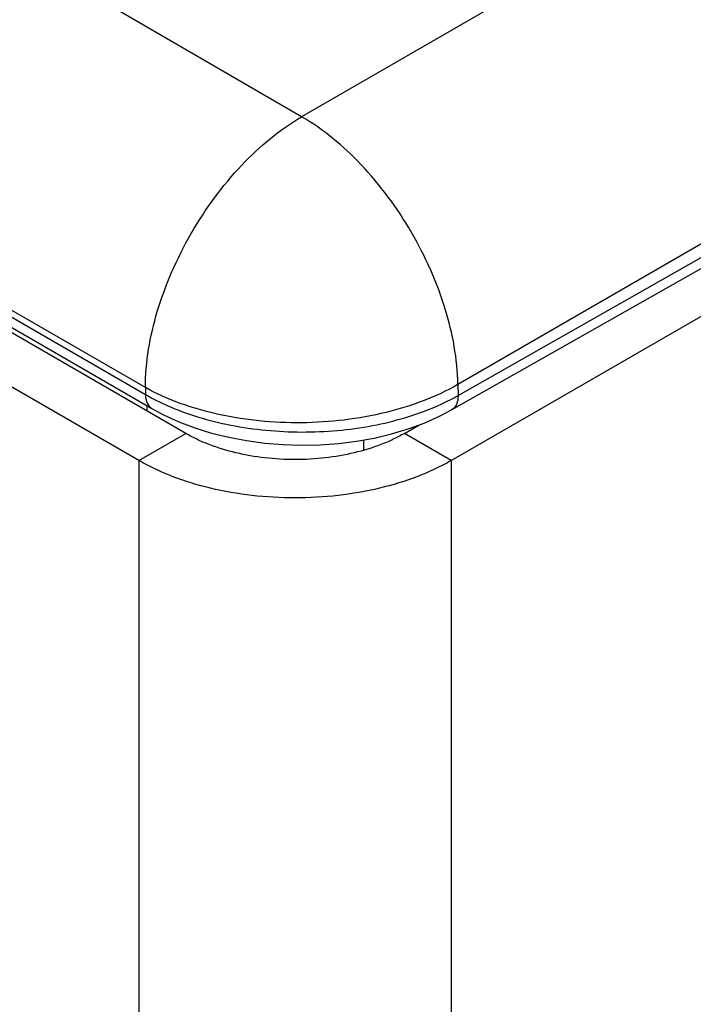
# Model space of a CAD drawing. Header units: inches. Extents: x 0 to 22, y 0 to 17.
# Tile 56 of 64: x 15.239 to 15.543, y 14.007 to 14.453. Entities that reach past the tile are written whole.
import ezdxf

# ---------------------------------------------------------------- set-up
doc = ezdxf.new("R2010")
doc.units = ezdxf.units.IN
doc.header["$LTSCALE"] = 1.21
doc.header["$MEASUREMENT"] = 0
doc.layers.get('0').update_dxf_attribs({"linetype": 'CONTINUOUS'})

msp = doc.modelspace()

# ---------------------------------------------------------------- linework, layer by layer
at = {"color": 7, "linetype": 'CONTINUOUS'}
for p, q in [((15.8611842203, 14.6945927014), (15.3662094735, 14.4088026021)), ((15.9318841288, 14.5735493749), (15.436909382, 14.2877592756)), ((15.436984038, 14.2827776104), (15.9320341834, 14.5635364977)), ((15.4340396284, 14.2762200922), (15.9290897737, 14.5569789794)), ((15.2954987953, 14.2863281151), (14.8336741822, 14.5529778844)), ((14.9355087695, 14.4910846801), (15.2955455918, 14.2832054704)), ((15.3662094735, 14.4088026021), (15.2234944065, 14.4915217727)), ((14.9383623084, 14.4847772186), (15.2983991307, 14.2768980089)), ((15.3137207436, 14.265603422), (14.9771379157, 14.4599406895)), ((15.2954987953, 14.2863281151), (15.2955455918, 14.2832054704)), ((15.436909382, 14.2877592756), (15.436984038, 14.2827776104)), ((15.2961111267, 14.278219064), (15.2961111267, 14.2757709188)), ((15.4127156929, 14.265603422), (15.419285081, 14.2693964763)), ((15.2925075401, 14.2533552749), (15.3137207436, 14.265603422)), ((15.4339288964, 14.2533552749), (15.4127156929, 14.265603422)), ((15.3942346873, 14.2626382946), (15.3942346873, 14.2579744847))]:
    msp.add_line(p, q, dxfattribs=at)
at = {"color": 3, "linetype": 'CONTINUOUS'}
for p, q in [((15.4339288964, 14.2533552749), (15.9228557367, 14.5356534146)), ((15.2925075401, 14.2533552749), (14.9559247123, 14.4476925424)), ((15.2925075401, 14.2533552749), (15.2925075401, 11.6577866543)), ((15.4339288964, 14.2533552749), (15.4339288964, 11.6577866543))]:
    msp.add_line(p, q, dxfattribs=at)
at = {"color": 7, "linetype": 'CONTINUOUS'}
msp.add_lwpolyline([(15.2983964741, 14.2768995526), (15.3037043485, 14.2740468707), (15.3105929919, 14.2708983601), (15.3178451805, 14.2681463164), (15.3254073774, 14.2657985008), (15.3332314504, 14.263859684), (15.3412709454, 14.2623344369), (15.3494717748, 14.2612281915), (15.3577798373, 14.2605445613), (15.3661437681, 14.2602860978), (15.374508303, 14.2604536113), (15.3828181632, 14.2610469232), (15.3910221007, 14.2620640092), (15.3990660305, 14.2635019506), (15.4068959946, 14.2653558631), (15.4144657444, 14.2676218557), (15.4217273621, 14.2702957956), (15.4286273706, 14.2733706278), (15.434042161, 14.276221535)], dxfattribs=at)
for centre, radius, start, end in [((15.345114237, 14.369557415), 0.0995676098, 240.1428640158, 243.217729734), ((15.349446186, 14.3781321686), 0.1091744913, 243.2159216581, 246.1975842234)]:
    msp.add_arc(centre, radius, start, end, dxfattribs=at)
for points, knots in [([(15.2954987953, 14.2863281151), (15.2954987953, 14.2979189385), (15.2998462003, 14.3223651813), (15.3150008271, 14.3567170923), (15.3371734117, 14.3870178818), (15.3561711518, 14.4030066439), (15.3662094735, 14.4088026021)], [0, 0, 0, 0, 0.2372174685, 0.4999922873, 0.762770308, 1, 1, 1, 1]), ([(15.436909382, 14.2877592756), (15.4367365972, 14.2992889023), (15.4321854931, 14.3234901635), (15.4169661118, 14.3574383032), (15.3949269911, 14.3873160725), (15.3761292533, 14.403075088), (15.3662094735, 14.4088026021)], [0, 0, 0, 0, 0.2382928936, 0.5010841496, 0.7632856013, 1, 1, 1, 1]), ([(15.436909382, 14.2877592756), (15.4268600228, 14.2819569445), (15.4035332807, 14.2734211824), (15.3662452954, 14.2690593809), (15.3289544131, 14.2726476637), (15.3055667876, 14.2807179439), (15.2954987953, 14.2863281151)], [0, 0, 0, 0, 0.2377778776, 0.5011058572, 0.7638328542, 1, 1, 1, 1]), ([(15.2955455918, 14.2832054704), (15.2955455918, 14.281890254), (15.2958646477, 14.2794463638), (15.2974676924, 14.2774365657), (15.2983964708, 14.2768995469)], [0, 0, 0, 0, 0.5507440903, 1, 1, 1, 1]), ([(15.4270384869, 14.2778294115), (15.4279078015, 14.2782069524), (15.4312863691, 14.2797248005), (15.4345881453, 14.2814154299), (15.436984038, 14.2827776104)], [0, 0, 0, 0, 0.2558870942, 1, 1, 1, 1]), ([(15.436984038, 14.2827776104), (15.4369942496, 14.2814086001), (15.4366801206, 14.2788648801), (15.4350100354, 14.2767710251), (15.4340421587, 14.2762215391)], [0, 0, 0, 0, 0.5515849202, 1, 1, 1, 1]), ([(15.3053851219, 14.27824377), (15.314543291, 14.2741998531), (15.3346446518, 14.2682433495), (15.366188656, 14.2652718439), (15.3977407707, 14.268025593), (15.4178664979, 14.2738460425), (15.4270384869, 14.2778294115)], [0, 0, 0, 0, 0.2411337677, 0.5001897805, 0.7591463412, 1, 1, 1, 1]), ([(15.4127156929, 14.265603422), (15.4110607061, 14.2646478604), (15.4075848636, 14.262839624), (15.4000932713, 14.2596449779), (15.3898518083, 14.2565270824), (15.376787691, 14.2542705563), (15.3632182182, 14.2535128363), (15.3496487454, 14.2542705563), (15.3365846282, 14.2565270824), (15.3263431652, 14.2596449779), (15.3188515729, 14.262839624), (15.3153757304, 14.2646478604), (15.3137207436, 14.265603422)], [0, 0, 0, 0, 0.0557462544, 0.1141391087, 0.2373978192, 0.3670027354, 0.5, 0.6329972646, 0.7626021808, 0.8858608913, 0.9442537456, 1, 1, 1, 1])]:
    msp.add_open_spline(points, degree=3, knots=knots, dxfattribs=at)
at = {"color": 3, "linetype": 'CONTINUOUS'}
msp.add_open_spline([(15.4339288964, 14.2533552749), (15.4315626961, 14.2519890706), (15.4265955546, 14.249403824), (15.4158941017, 14.2448387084), (15.4012642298, 14.240390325), (15.3826039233, 14.2371678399), (15.3632182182, 14.2360775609), (15.3438325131, 14.2371678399), (15.3251722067, 14.240390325), (15.3105423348, 14.2448387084), (15.2998408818, 14.249403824), (15.2948737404, 14.2519890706), (15.2925075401, 14.2533552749)], degree=3, knots=[0, 0, 0, 0, 0.055791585, 0.1141884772, 0.2373899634, 0.3669937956, 0.5, 0.6330062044, 0.7626100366, 0.8858115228, 0.944208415, 1, 1, 1, 1], dxfattribs=at)

doc.saveas('drawing.dxf')
